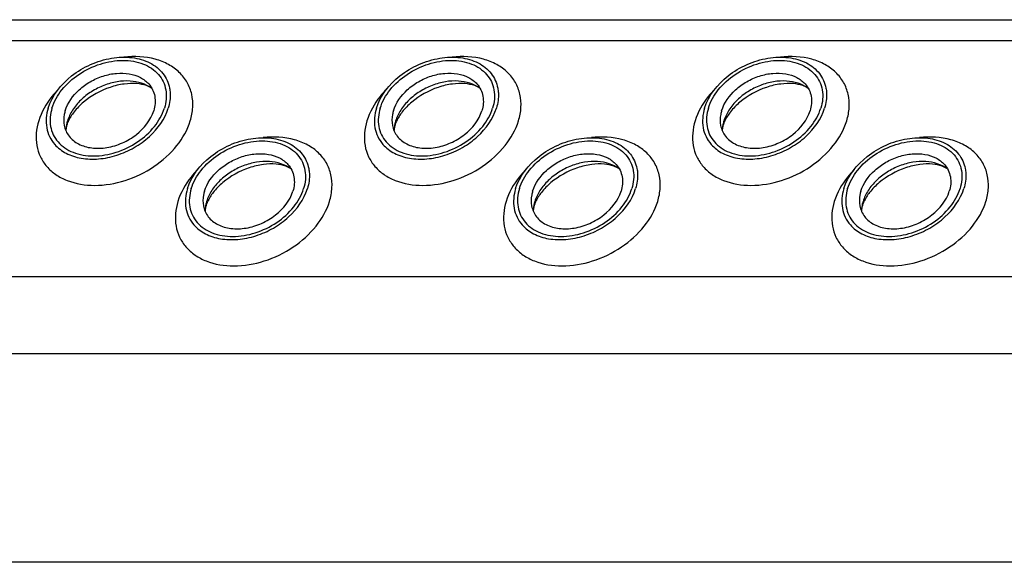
# Model space of a CAD drawing. Header units: millimetres. Extents: x 0 to 2100, y 0 to 2970.
# Tile 12 of 18: x 1179 to 1250, y 1155 to 1195. Entities that reach past the tile are written whole.
import ezdxf

# ---------------------------------------------------------------- set-up
doc = ezdxf.new("R2010")
doc.units = ezdxf.units.MM
doc.header["$LTSCALE"] = 193.6
doc.layers.get('0').update_dxf_attribs({"linetype": 'CONTINUOUS'})

msp = doc.modelspace()

# ---------------------------------------------------------------- linework, layer by layer
at = {"color": 7, "linetype": 'CONTINUOUS'}
for p, q in [((897.434, 1194.966), (1352.614, 1194.966)), ((1372.045, 1155.37), (916.865, 1155.37))]:
    msp.add_line(p, q, dxfattribs=at)
at = {"color": 9, "linetype": 'CONTINUOUS'}
for p, q in [((898.177, 1193.452), (1353.356, 1193.452)), ((906.634, 1176.219), (1361.813, 1176.219)), ((909.391, 1170.599), (1364.571, 1170.599))]:
    msp.add_line(p, q, dxfattribs=at)
at = {"color": 7, "linetype": 'CONTINUOUS'}
for centre, radius, start, end in [((1184.738, 1186.773), 2.719, 162.78547, 168.6403), ((1208.668, 1186.773), 2.719, 162.78547, 168.6403), ((1232.598, 1186.773), 2.719, 162.78547, 168.6403), ((1184.607, 1186.801), 2.585, 168.6859, 169.25326), ((1208.537, 1186.801), 2.585, 168.6859, 169.25326), ((1232.467, 1186.801), 2.585, 168.6859, 169.25326), ((1194.887, 1180.898), 2.719, 162.78547, 168.6403), ((1218.817, 1180.898), 2.719, 162.78547, 168.6403), ((1242.747, 1180.898), 2.719, 162.78547, 168.6403), ((1194.756, 1180.926), 2.585, 168.6859, 169.25326), ((1218.686, 1180.926), 2.585, 168.6859, 169.25326), ((1242.616, 1180.926), 2.585, 168.6859, 169.25326)]:
    msp.add_arc(centre, radius, start, end, dxfattribs=at)
for points, knots in [([(1180.738, 1188.51), (1181.024, 1189.436), (1182.041, 1190.703), (1183.797, 1191.748), (1185.316, 1192.216), (1186.818, 1192.274), (1188.154, 1191.906), (1189.169, 1191.115), (1189.512, 1190.358), (1189.587, 1189.976)], [0, 0, 0, 0, 0.256023, 0.397887, 0.538537, 0.670709, 0.789982, 0.897281, 1, 1, 1, 1]), ([(1181.014, 1188.51), (1181.163, 1188.993), (1181.706, 1189.943), (1182.948, 1191.052), (1184.494, 1191.8), (1186.133, 1192.081), (1187.653, 1191.851), (1188.664, 1191.191), (1189.145, 1190.458), (1189.411, 1189.623), (1189.343, 1188.936), (1189.211, 1188.51)], [0, 0, 0, 0, 0.126005, 0.265198, 0.409334, 0.548109, 0.673462, 0.783988, 0.836431, 0.88895, 1, 1, 1, 1]), ([(1204.667, 1188.51), (1204.954, 1189.436), (1205.971, 1190.703), (1207.727, 1191.748), (1209.245, 1192.216), (1210.748, 1192.274), (1212.084, 1191.906), (1213.099, 1191.115), (1213.442, 1190.358), (1213.517, 1189.976)], [0, 0, 0, 0, 0.256023, 0.397887, 0.538537, 0.670709, 0.789982, 0.897281, 1, 1, 1, 1]), ([(1204.944, 1188.51), (1205.093, 1188.993), (1205.636, 1189.943), (1206.878, 1191.052), (1208.424, 1191.8), (1210.063, 1192.081), (1211.582, 1191.851), (1212.594, 1191.191), (1213.075, 1190.458), (1213.341, 1189.623), (1213.273, 1188.936), (1213.141, 1188.51)], [0, 0, 0, 0, 0.126005, 0.265198, 0.409334, 0.548109, 0.673462, 0.783988, 0.836431, 0.88895, 1, 1, 1, 1]), ([(1228.597, 1188.51), (1228.883, 1189.436), (1229.901, 1190.703), (1231.657, 1191.748), (1233.175, 1192.216), (1234.677, 1192.274), (1236.014, 1191.906), (1237.029, 1191.115), (1237.372, 1190.358), (1237.446, 1189.976)], [0, 0, 0, 0, 0.256023, 0.397887, 0.538537, 0.670709, 0.789982, 0.897281, 1, 1, 1, 1]), ([(1228.874, 1188.51), (1229.023, 1188.993), (1229.566, 1189.943), (1230.808, 1191.052), (1232.353, 1191.8), (1233.993, 1192.081), (1235.512, 1191.851), (1236.524, 1191.191), (1237.005, 1190.458), (1237.271, 1189.623), (1237.203, 1188.936), (1237.071, 1188.51)], [0, 0, 0, 0, 0.126005, 0.265198, 0.409334, 0.548109, 0.673462, 0.783988, 0.836431, 0.88895, 1, 1, 1, 1]), ([(1181.98, 1188.323), (1182.16, 1188.904), (1182.747, 1189.716), (1183.791, 1190.47), (1184.722, 1190.884), (1185.692, 1191.086), (1186.628, 1191.06), (1187.454, 1190.803), (1187.9, 1190.469), (1188.071, 1190.275)], [0, 0, 0, 0, 0.246125, 0.38243, 0.520512, 0.654784, 0.780538, 0.895274, 1, 1, 1, 1]), ([(1205.91, 1188.323), (1206.09, 1188.904), (1206.677, 1189.716), (1207.721, 1190.47), (1208.652, 1190.884), (1209.622, 1191.086), (1210.558, 1191.06), (1211.384, 1190.803), (1211.83, 1190.469), (1212.001, 1190.275)], [0, 0, 0, 0, 0.246125, 0.38243, 0.520512, 0.654784, 0.780538, 0.895274, 1, 1, 1, 1]), ([(1229.84, 1188.323), (1230.02, 1188.904), (1230.606, 1189.716), (1231.651, 1190.47), (1232.582, 1190.884), (1233.552, 1191.086), (1234.488, 1191.06), (1235.314, 1190.803), (1235.76, 1190.469), (1235.931, 1190.275)], [0, 0, 0, 0, 0.246125, 0.38243, 0.520512, 0.654784, 0.780538, 0.895274, 1, 1, 1, 1]), ([(1188.297, 1189.95), (1187.852, 1190.283), (1186.952, 1190.543), (1185.747, 1190.465), (1184.785, 1190.199), (1183.883, 1189.744), (1183.101, 1189.133), (1182.495, 1188.408), (1182.227, 1187.855), (1182.141, 1187.577)], [0, 0, 0, 0, 0.223873, 0.351612, 0.485909, 0.622361, 0.75614, 0.882948, 1, 1, 1, 1]), ([(1188.297, 1189.95), (1188.179, 1190.039), (1187.826, 1190.205), (1187.14, 1190.333), (1186.233, 1190.298), (1184.864, 1189.969), (1183.582, 1189.26), (1182.637, 1188.305), (1182.31, 1187.793), (1182.199, 1187.548)], [0, 0, 0, 0, 0.061795, 0.160627, 0.290202, 0.439233, 0.74844, 0.88739, 1, 1, 1, 1]), ([(1188.071, 1190.275), (1188.182, 1190.15), (1188.371, 1189.868), (1188.585, 1189.207), (1188.532, 1188.661), (1188.428, 1188.323)], [0, 0, 0, 0, 0.242965, 0.486066, 1, 1, 1, 1]), ([(1212.227, 1189.95), (1211.781, 1190.283), (1210.882, 1190.543), (1209.677, 1190.465), (1208.715, 1190.199), (1207.813, 1189.744), (1207.03, 1189.133), (1206.425, 1188.408), (1206.157, 1187.855), (1206.071, 1187.577)], [0, 0, 0, 0, 0.223873, 0.351612, 0.485909, 0.622361, 0.75614, 0.882948, 1, 1, 1, 1]), ([(1212.227, 1189.95), (1212.109, 1190.039), (1211.756, 1190.205), (1211.07, 1190.333), (1210.163, 1190.298), (1208.794, 1189.969), (1207.512, 1189.26), (1206.566, 1188.305), (1206.239, 1187.793), (1206.129, 1187.548)], [0, 0, 0, 0, 0.061795, 0.160627, 0.290202, 0.439233, 0.74844, 0.88739, 1, 1, 1, 1]), ([(1212.001, 1190.275), (1212.112, 1190.15), (1212.301, 1189.868), (1212.515, 1189.207), (1212.462, 1188.661), (1212.358, 1188.323)], [0, 0, 0, 0, 0.242965, 0.486066, 1, 1, 1, 1]), ([(1236.156, 1189.95), (1235.711, 1190.283), (1234.812, 1190.543), (1233.606, 1190.465), (1232.645, 1190.199), (1231.743, 1189.744), (1230.96, 1189.133), (1230.355, 1188.408), (1230.086, 1187.855), (1230.001, 1187.577)], [0, 0, 0, 0, 0.223873, 0.351612, 0.485909, 0.622361, 0.75614, 0.882948, 1, 1, 1, 1]), ([(1236.156, 1189.95), (1236.038, 1190.039), (1235.686, 1190.205), (1235, 1190.333), (1234.093, 1190.298), (1232.724, 1189.969), (1231.442, 1189.26), (1230.496, 1188.305), (1230.169, 1187.793), (1230.059, 1187.548)], [0, 0, 0, 0, 0.061795, 0.160627, 0.290202, 0.439233, 0.74844, 0.88739, 1, 1, 1, 1]), ([(1235.931, 1190.275), (1236.041, 1190.15), (1236.231, 1189.868), (1236.445, 1189.207), (1236.392, 1188.661), (1236.288, 1188.323)], [0, 0, 0, 0, 0.242965, 0.486066, 1, 1, 1, 1]), ([(1189.587, 1189.976), (1189.609, 1189.859), (1189.671, 1189.369), (1189.598, 1188.867), (1189.488, 1188.51)], [0, 0, 0, 0, 0.240827, 1, 1, 1, 1]), ([(1213.517, 1189.976), (1213.539, 1189.859), (1213.601, 1189.369), (1213.528, 1188.867), (1213.417, 1188.51)], [0, 0, 0, 0, 0.240827, 1, 1, 1, 1]), ([(1237.446, 1189.976), (1237.469, 1189.859), (1237.531, 1189.369), (1237.458, 1188.867), (1237.347, 1188.51)], [0, 0, 0, 0, 0.240827, 1, 1, 1, 1]), ([(1180.738, 1188.51), (1180.596, 1188.053), (1180.524, 1187.315), (1180.812, 1186.42), (1181.066, 1186.038), (1181.215, 1185.868)], [0, 0, 0, 0, 0.513998, 0.757111, 1, 1, 1, 1]), ([(1181.014, 1188.51), (1180.882, 1188.084), (1180.814, 1187.396), (1181.08, 1186.561), (1181.561, 1185.829), (1182.573, 1185.168), (1184.092, 1184.938), (1185.732, 1185.219), (1187.277, 1185.967), (1188.519, 1187.076), (1189.062, 1188.026), (1189.211, 1188.51)], [0, 0, 0, 0, 0.11105, 0.163569, 0.216012, 0.326538, 0.451891, 0.590666, 0.734802, 0.873995, 1, 1, 1, 1]), ([(1181.215, 1185.868), (1181.447, 1185.604), (1182.051, 1185.148), (1183.172, 1184.797), (1184.442, 1184.759), (1185.761, 1185.032), (1187.026, 1185.593), (1188.446, 1186.617), (1189.244, 1187.72), (1189.488, 1188.51)], [0, 0, 0, 0, 0.104679, 0.219356, 0.345073, 0.479343, 0.617452, 0.753801, 1, 1, 1, 1]), ([(1181.98, 1188.323), (1181.952, 1188.233), (1181.864, 1187.883), (1181.856, 1187.511), (1181.906, 1187.25)], [0, 0, 0, 0, 0.262253, 1, 1, 1, 1]), ([(1181.906, 1187.25), (1181.96, 1186.968), (1182.211, 1186.408), (1182.958, 1185.823), (1183.942, 1185.55), (1185.05, 1185.591), (1186.17, 1185.936), (1187.466, 1186.706), (1188.217, 1187.64), (1188.428, 1188.323)], [0, 0, 0, 0, 0.102742, 0.21, 0.32922, 0.461363, 0.602021, 0.743916, 1, 1, 1, 1]), ([(1204.667, 1188.51), (1204.526, 1188.053), (1204.454, 1187.315), (1204.742, 1186.42), (1204.996, 1186.038), (1205.145, 1185.868)], [0, 0, 0, 0, 0.513998, 0.757111, 1, 1, 1, 1]), ([(1204.944, 1188.51), (1204.812, 1188.084), (1204.744, 1187.396), (1205.01, 1186.561), (1205.491, 1185.829), (1206.502, 1185.168), (1208.022, 1184.938), (1209.661, 1185.219), (1211.207, 1185.967), (1212.449, 1187.076), (1212.992, 1188.026), (1213.141, 1188.51)], [0, 0, 0, 0, 0.11105, 0.163569, 0.216012, 0.326538, 0.451891, 0.590666, 0.734802, 0.873995, 1, 1, 1, 1]), ([(1205.145, 1185.868), (1205.377, 1185.604), (1205.981, 1185.148), (1207.102, 1184.797), (1208.372, 1184.759), (1209.691, 1185.032), (1210.955, 1185.593), (1212.376, 1186.617), (1213.174, 1187.72), (1213.417, 1188.51)], [0, 0, 0, 0, 0.104679, 0.219356, 0.345073, 0.479343, 0.617452, 0.753801, 1, 1, 1, 1]), ([(1205.91, 1188.323), (1205.882, 1188.233), (1205.794, 1187.883), (1205.786, 1187.511), (1205.836, 1187.25)], [0, 0, 0, 0, 0.262253, 1, 1, 1, 1]), ([(1205.836, 1187.25), (1205.89, 1186.968), (1206.141, 1186.408), (1206.888, 1185.823), (1207.872, 1185.55), (1208.98, 1185.591), (1210.1, 1185.936), (1211.396, 1186.706), (1212.147, 1187.64), (1212.358, 1188.323)], [0, 0, 0, 0, 0.102742, 0.21, 0.32922, 0.461363, 0.602021, 0.743916, 1, 1, 1, 1]), ([(1228.597, 1188.51), (1228.456, 1188.053), (1228.384, 1187.315), (1228.672, 1186.42), (1228.926, 1186.038), (1229.075, 1185.868)], [0, 0, 0, 0, 0.513998, 0.757111, 1, 1, 1, 1]), ([(1228.874, 1188.51), (1228.742, 1188.084), (1228.673, 1187.396), (1228.94, 1186.561), (1229.42, 1185.829), (1230.432, 1185.168), (1231.952, 1184.938), (1233.591, 1185.219), (1235.137, 1185.967), (1236.379, 1187.076), (1236.922, 1188.026), (1237.071, 1188.51)], [0, 0, 0, 0, 0.11105, 0.163569, 0.216012, 0.326538, 0.451891, 0.590666, 0.734802, 0.873995, 1, 1, 1, 1]), ([(1229.075, 1185.868), (1229.307, 1185.604), (1229.911, 1185.148), (1231.032, 1184.797), (1232.302, 1184.759), (1233.621, 1185.032), (1234.885, 1185.593), (1236.306, 1186.617), (1237.103, 1187.72), (1237.347, 1188.51)], [0, 0, 0, 0, 0.104679, 0.219356, 0.345073, 0.479343, 0.617452, 0.753801, 1, 1, 1, 1]), ([(1229.84, 1188.323), (1229.812, 1188.233), (1229.724, 1187.883), (1229.716, 1187.511), (1229.766, 1187.25)], [0, 0, 0, 0, 0.262253, 1, 1, 1, 1]), ([(1229.766, 1187.25), (1229.82, 1186.968), (1230.071, 1186.408), (1230.818, 1185.823), (1231.802, 1185.55), (1232.91, 1185.591), (1234.03, 1185.936), (1235.326, 1186.706), (1236.076, 1187.64), (1236.288, 1188.323)], [0, 0, 0, 0, 0.102742, 0.21, 0.32922, 0.461363, 0.602021, 0.743916, 1, 1, 1, 1]), ([(1182.199, 1187.548), (1182.189, 1187.525), (1182.15, 1187.437), (1182.117, 1187.346), (1182.096, 1187.279)], [0, 0, 0, 0, 0.268571, 1, 1, 1, 1]), ([(1206.129, 1187.548), (1206.118, 1187.525), (1206.08, 1187.437), (1206.047, 1187.346), (1206.026, 1187.279)], [0, 0, 0, 0, 0.268571, 1, 1, 1, 1]), ([(1230.059, 1187.548), (1230.048, 1187.525), (1230.01, 1187.437), (1229.977, 1187.346), (1229.956, 1187.279)], [0, 0, 0, 0, 0.268571, 1, 1, 1, 1]), ([(1182.096, 1187.279), (1182.084, 1187.239), (1182.048, 1187.106), (1182.026, 1186.968), (1182.025, 1186.873)], [0, 0, 0, 0, 0.304481, 1, 1, 1, 1]), ([(1206.026, 1187.279), (1206.014, 1187.239), (1205.977, 1187.106), (1205.956, 1186.968), (1205.955, 1186.873)], [0, 0, 0, 0, 0.304481, 1, 1, 1, 1]), ([(1229.956, 1187.279), (1229.944, 1187.239), (1229.907, 1187.106), (1229.886, 1186.968), (1229.885, 1186.873)], [0, 0, 0, 0, 0.304481, 1, 1, 1, 1]), ([(1190.887, 1182.635), (1191.173, 1183.561), (1192.19, 1184.828), (1193.946, 1185.873), (1195.465, 1186.341), (1196.967, 1186.399), (1198.303, 1186.031), (1199.318, 1185.24), (1199.662, 1184.483), (1199.736, 1184.101)], [0, 0, 0, 0, 0.256023, 0.397887, 0.538537, 0.670709, 0.789982, 0.897281, 1, 1, 1, 1]), ([(1191.163, 1182.635), (1191.313, 1183.118), (1191.855, 1184.068), (1193.098, 1185.177), (1194.643, 1185.925), (1196.282, 1186.206), (1197.802, 1185.976), (1198.814, 1185.316), (1199.295, 1184.583), (1199.561, 1183.748), (1199.492, 1183.061), (1199.361, 1182.635)], [0, 0, 0, 0, 0.126005, 0.265198, 0.409334, 0.548109, 0.673462, 0.783988, 0.836431, 0.88895, 1, 1, 1, 1]), ([(1214.817, 1182.635), (1215.103, 1183.561), (1216.12, 1184.828), (1217.876, 1185.873), (1219.395, 1186.341), (1220.897, 1186.399), (1222.233, 1186.031), (1223.248, 1185.24), (1223.591, 1184.483), (1223.666, 1184.101)], [0, 0, 0, 0, 0.256023, 0.397887, 0.538537, 0.670709, 0.789982, 0.897281, 1, 1, 1, 1]), ([(1215.093, 1182.635), (1215.243, 1183.118), (1215.785, 1184.068), (1217.028, 1185.177), (1218.573, 1185.925), (1220.212, 1186.206), (1221.732, 1185.976), (1222.744, 1185.316), (1223.225, 1184.583), (1223.491, 1183.748), (1223.422, 1183.061), (1223.291, 1182.635)], [0, 0, 0, 0, 0.126005, 0.265198, 0.409334, 0.548109, 0.673462, 0.783988, 0.836431, 0.88895, 1, 1, 1, 1]), ([(1238.747, 1182.635), (1239.033, 1183.561), (1240.05, 1184.828), (1241.806, 1185.873), (1243.325, 1186.341), (1244.827, 1186.399), (1246.163, 1186.031), (1247.178, 1185.24), (1247.521, 1184.483), (1247.596, 1184.101)], [0, 0, 0, 0, 0.256023, 0.397887, 0.538537, 0.670709, 0.789982, 0.897281, 1, 1, 1, 1]), ([(1239.023, 1182.635), (1239.172, 1183.118), (1239.715, 1184.068), (1240.957, 1185.177), (1242.503, 1185.925), (1244.142, 1186.206), (1245.662, 1185.976), (1246.674, 1185.316), (1247.155, 1184.583), (1247.421, 1183.748), (1247.352, 1183.061), (1247.22, 1182.635)], [0, 0, 0, 0, 0.126005, 0.265198, 0.409334, 0.548109, 0.673462, 0.783988, 0.836431, 0.88895, 1, 1, 1, 1]), ([(1192.13, 1182.448), (1192.309, 1183.029), (1192.896, 1183.841), (1193.941, 1184.595), (1194.871, 1185.009), (1195.842, 1185.211), (1196.777, 1185.185), (1197.603, 1184.928), (1198.049, 1184.594), (1198.221, 1184.4)], [0, 0, 0, 0, 0.246125, 0.38243, 0.520512, 0.654784, 0.780538, 0.895274, 1, 1, 1, 1]), ([(1198.446, 1184.075), (1198.001, 1184.408), (1197.102, 1184.668), (1195.896, 1184.59), (1194.934, 1184.325), (1194.032, 1183.869), (1193.25, 1183.258), (1192.644, 1182.533), (1192.376, 1181.98), (1192.29, 1181.702)], [0, 0, 0, 0, 0.223873, 0.351612, 0.485909, 0.622361, 0.75614, 0.882948, 1, 1, 1, 1]), ([(1216.06, 1182.448), (1216.239, 1183.029), (1216.826, 1183.841), (1217.871, 1184.595), (1218.801, 1185.009), (1219.772, 1185.211), (1220.707, 1185.185), (1221.533, 1184.928), (1221.979, 1184.594), (1222.15, 1184.4)], [0, 0, 0, 0, 0.246125, 0.38243, 0.520512, 0.654784, 0.780538, 0.895274, 1, 1, 1, 1]), ([(1222.376, 1184.075), (1221.931, 1184.408), (1221.032, 1184.668), (1219.826, 1184.59), (1218.864, 1184.325), (1217.962, 1183.869), (1217.18, 1183.258), (1216.574, 1182.533), (1216.306, 1181.98), (1216.22, 1181.702)], [0, 0, 0, 0, 0.223873, 0.351612, 0.485909, 0.622361, 0.75614, 0.882948, 1, 1, 1, 1]), ([(1239.99, 1182.448), (1240.169, 1183.029), (1240.756, 1183.841), (1241.801, 1184.595), (1242.731, 1185.009), (1243.702, 1185.211), (1244.637, 1185.185), (1245.463, 1184.928), (1245.909, 1184.594), (1246.08, 1184.4)], [0, 0, 0, 0, 0.246125, 0.38243, 0.520512, 0.654784, 0.780538, 0.895274, 1, 1, 1, 1]), ([(1246.306, 1184.075), (1245.861, 1184.408), (1244.962, 1184.668), (1243.756, 1184.59), (1242.794, 1184.325), (1241.892, 1183.869), (1241.11, 1183.258), (1240.504, 1182.533), (1240.236, 1181.98), (1240.15, 1181.702)], [0, 0, 0, 0, 0.223873, 0.351612, 0.485909, 0.622361, 0.75614, 0.882948, 1, 1, 1, 1]), ([(1198.446, 1184.075), (1198.328, 1184.164), (1197.976, 1184.33), (1197.289, 1184.458), (1196.382, 1184.424), (1195.013, 1184.094), (1193.731, 1183.385), (1192.786, 1182.43), (1192.459, 1181.918), (1192.349, 1181.673)], [0, 0, 0, 0, 0.061795, 0.160627, 0.290202, 0.439233, 0.74844, 0.88739, 1, 1, 1, 1]), ([(1198.221, 1184.4), (1198.331, 1184.275), (1198.52, 1183.993), (1198.735, 1183.332), (1198.682, 1182.786), (1198.577, 1182.448)], [0, 0, 0, 0, 0.242965, 0.486066, 1, 1, 1, 1]), ([(1199.736, 1184.101), (1199.759, 1183.985), (1199.82, 1183.494), (1199.748, 1182.992), (1199.637, 1182.635)], [0, 0, 0, 0, 0.240827, 1, 1, 1, 1]), ([(1222.376, 1184.075), (1222.258, 1184.164), (1221.906, 1184.33), (1221.219, 1184.458), (1220.312, 1184.424), (1218.943, 1184.094), (1217.661, 1183.385), (1216.716, 1182.43), (1216.389, 1181.918), (1216.278, 1181.673)], [0, 0, 0, 0, 0.061795, 0.160627, 0.290202, 0.439233, 0.74844, 0.88739, 1, 1, 1, 1]), ([(1222.15, 1184.4), (1222.261, 1184.275), (1222.45, 1183.993), (1222.665, 1183.332), (1222.611, 1182.786), (1222.507, 1182.448)], [0, 0, 0, 0, 0.242965, 0.486066, 1, 1, 1, 1]), ([(1223.666, 1184.101), (1223.689, 1183.985), (1223.75, 1183.494), (1223.677, 1182.992), (1223.567, 1182.635)], [0, 0, 0, 0, 0.240827, 1, 1, 1, 1]), ([(1246.306, 1184.075), (1246.188, 1184.164), (1245.835, 1184.33), (1245.149, 1184.458), (1244.242, 1184.424), (1242.873, 1184.094), (1241.591, 1183.385), (1240.646, 1182.43), (1240.319, 1181.918), (1240.208, 1181.673)], [0, 0, 0, 0, 0.061795, 0.160627, 0.290202, 0.439233, 0.74844, 0.88739, 1, 1, 1, 1]), ([(1246.08, 1184.4), (1246.191, 1184.275), (1246.38, 1183.993), (1246.595, 1183.332), (1246.541, 1182.786), (1246.437, 1182.448)], [0, 0, 0, 0, 0.242965, 0.486066, 1, 1, 1, 1]), ([(1247.596, 1184.101), (1247.619, 1183.985), (1247.68, 1183.494), (1247.607, 1182.992), (1247.497, 1182.635)], [0, 0, 0, 0, 0.240827, 1, 1, 1, 1]), ([(1190.887, 1182.635), (1190.746, 1182.178), (1190.673, 1181.44), (1190.961, 1180.545), (1191.216, 1180.163), (1191.365, 1179.993)], [0, 0, 0, 0, 0.513998, 0.757111, 1, 1, 1, 1]), ([(1191.163, 1182.635), (1191.032, 1182.209), (1190.963, 1181.521), (1191.229, 1180.686), (1191.71, 1179.954), (1192.722, 1179.294), (1194.242, 1179.063), (1195.881, 1179.344), (1197.426, 1180.092), (1198.669, 1181.201), (1199.211, 1182.151), (1199.361, 1182.635)], [0, 0, 0, 0, 0.11105, 0.163569, 0.216012, 0.326538, 0.451891, 0.590666, 0.734802, 0.873995, 1, 1, 1, 1]), ([(1191.365, 1179.993), (1191.596, 1179.729), (1192.2, 1179.273), (1193.321, 1178.922), (1194.592, 1178.884), (1195.91, 1179.157), (1197.175, 1179.718), (1198.595, 1180.742), (1199.393, 1181.845), (1199.637, 1182.635)], [0, 0, 0, 0, 0.104679, 0.219356, 0.345073, 0.479343, 0.617452, 0.753801, 1, 1, 1, 1]), ([(1192.13, 1182.448), (1192.102, 1182.358), (1192.013, 1182.008), (1192.005, 1181.636), (1192.055, 1181.375)], [0, 0, 0, 0, 0.262253, 1, 1, 1, 1]), ([(1192.055, 1181.375), (1192.109, 1181.093), (1192.36, 1180.533), (1193.107, 1179.948), (1194.092, 1179.675), (1195.2, 1179.716), (1196.32, 1180.061), (1197.615, 1180.831), (1198.366, 1181.765), (1198.577, 1182.448)], [0, 0, 0, 0, 0.102742, 0.21, 0.32922, 0.461363, 0.602021, 0.743916, 1, 1, 1, 1]), ([(1214.817, 1182.635), (1214.676, 1182.178), (1214.603, 1181.44), (1214.891, 1180.545), (1215.146, 1180.163), (1215.295, 1179.993)], [0, 0, 0, 0, 0.513998, 0.757111, 1, 1, 1, 1]), ([(1215.093, 1182.635), (1214.962, 1182.209), (1214.893, 1181.521), (1215.159, 1180.686), (1215.64, 1179.954), (1216.652, 1179.294), (1218.172, 1179.063), (1219.811, 1179.344), (1221.356, 1180.092), (1222.599, 1181.201), (1223.141, 1182.151), (1223.291, 1182.635)], [0, 0, 0, 0, 0.11105, 0.163569, 0.216012, 0.326538, 0.451891, 0.590666, 0.734802, 0.873995, 1, 1, 1, 1]), ([(1215.295, 1179.993), (1215.526, 1179.729), (1216.13, 1179.273), (1217.251, 1178.922), (1218.522, 1178.884), (1219.84, 1179.157), (1221.105, 1179.718), (1222.525, 1180.742), (1223.323, 1181.845), (1223.567, 1182.635)], [0, 0, 0, 0, 0.104679, 0.219356, 0.345073, 0.479343, 0.617452, 0.753801, 1, 1, 1, 1]), ([(1216.06, 1182.448), (1216.032, 1182.358), (1215.943, 1182.008), (1215.935, 1181.636), (1215.985, 1181.375)], [0, 0, 0, 0, 0.262253, 1, 1, 1, 1]), ([(1215.985, 1181.375), (1216.039, 1181.093), (1216.29, 1180.533), (1217.037, 1179.948), (1218.022, 1179.675), (1219.129, 1179.716), (1220.25, 1180.061), (1221.545, 1180.831), (1222.296, 1181.765), (1222.507, 1182.448)], [0, 0, 0, 0, 0.102742, 0.21, 0.32922, 0.461363, 0.602021, 0.743916, 1, 1, 1, 1]), ([(1238.747, 1182.635), (1238.605, 1182.178), (1238.533, 1181.44), (1238.821, 1180.545), (1239.075, 1180.163), (1239.224, 1179.993)], [0, 0, 0, 0, 0.513998, 0.757111, 1, 1, 1, 1]), ([(1239.023, 1182.635), (1238.891, 1182.209), (1238.823, 1181.521), (1239.089, 1180.686), (1239.57, 1179.954), (1240.582, 1179.294), (1242.101, 1179.063), (1243.741, 1179.344), (1245.286, 1180.092), (1246.528, 1181.201), (1247.071, 1182.151), (1247.22, 1182.635)], [0, 0, 0, 0, 0.11105, 0.163569, 0.216012, 0.326538, 0.451891, 0.590666, 0.734802, 0.873995, 1, 1, 1, 1]), ([(1239.224, 1179.993), (1239.456, 1179.729), (1240.06, 1179.273), (1241.181, 1178.922), (1242.452, 1178.884), (1243.77, 1179.157), (1245.035, 1179.718), (1246.455, 1180.742), (1247.253, 1181.845), (1247.497, 1182.635)], [0, 0, 0, 0, 0.104679, 0.219356, 0.345073, 0.479343, 0.617452, 0.753801, 1, 1, 1, 1]), ([(1239.99, 1182.448), (1239.962, 1182.358), (1239.873, 1182.008), (1239.865, 1181.636), (1239.915, 1181.375)], [0, 0, 0, 0, 0.262253, 1, 1, 1, 1]), ([(1239.915, 1181.375), (1239.969, 1181.093), (1240.22, 1180.533), (1240.967, 1179.948), (1241.952, 1179.675), (1243.059, 1179.716), (1244.18, 1180.061), (1245.475, 1180.831), (1246.226, 1181.765), (1246.437, 1182.448)], [0, 0, 0, 0, 0.102742, 0.21, 0.32922, 0.461363, 0.602021, 0.743916, 1, 1, 1, 1]), ([(1192.349, 1181.673), (1192.338, 1181.65), (1192.3, 1181.562), (1192.267, 1181.471), (1192.246, 1181.404)], [0, 0, 0, 0, 0.268571, 1, 1, 1, 1]), ([(1216.278, 1181.673), (1216.268, 1181.65), (1216.23, 1181.562), (1216.196, 1181.471), (1216.176, 1181.404)], [0, 0, 0, 0, 0.268571, 1, 1, 1, 1]), ([(1240.208, 1181.673), (1240.198, 1181.65), (1240.16, 1181.562), (1240.126, 1181.471), (1240.106, 1181.404)], [0, 0, 0, 0, 0.268571, 1, 1, 1, 1]), ([(1192.246, 1181.404), (1192.233, 1181.364), (1192.197, 1181.231), (1192.176, 1181.093), (1192.174, 1180.998)], [0, 0, 0, 0, 0.304481, 1, 1, 1, 1]), ([(1216.176, 1181.404), (1216.163, 1181.364), (1216.127, 1181.231), (1216.106, 1181.093), (1216.104, 1180.998)], [0, 0, 0, 0, 0.304481, 1, 1, 1, 1]), ([(1240.106, 1181.404), (1240.093, 1181.364), (1240.057, 1181.231), (1240.036, 1181.093), (1240.034, 1180.998)], [0, 0, 0, 0, 0.304481, 1, 1, 1, 1])]:
    msp.add_open_spline(points, degree=3, knots=knots, dxfattribs=at)
at = {"color": 9, "linetype": 'CONTINUOUS'}
for points, knots in [([(1191.097, 1187.577), (1191.196, 1187.899), (1191.321, 1188.55), (1191.249, 1189.522), (1190.91, 1190.409), (1190.319, 1191.161), (1189.512, 1191.74), (1188.167, 1192.268), (1187.021, 1192.319), (1186.263, 1192.234)], [0, 0, 0, 0, 0.124532, 0.241854, 0.355538, 0.470156, 0.590017, 0.718045, 1, 1, 1, 1]), ([(1215.026, 1187.577), (1215.126, 1187.899), (1215.251, 1188.55), (1215.179, 1189.522), (1214.84, 1190.409), (1214.249, 1191.161), (1213.442, 1191.74), (1212.097, 1192.268), (1210.951, 1192.319), (1210.193, 1192.234)], [0, 0, 0, 0, 0.124532, 0.241854, 0.355538, 0.470156, 0.590017, 0.718045, 1, 1, 1, 1]), ([(1238.956, 1187.577), (1239.056, 1187.899), (1239.181, 1188.55), (1239.109, 1189.522), (1238.77, 1190.409), (1238.179, 1191.161), (1237.372, 1191.74), (1236.026, 1192.268), (1234.881, 1192.319), (1234.122, 1192.234)], [0, 0, 0, 0, 0.124532, 0.241854, 0.355538, 0.470156, 0.590017, 0.718045, 1, 1, 1, 1]), ([(1181.488, 1189.904), (1181.318, 1189.731), (1180.71, 1189.044), (1180.243, 1188.222), (1180.044, 1187.577)], [0, 0, 0, 0, 0.26484, 1, 1, 1, 1]), ([(1205.418, 1189.904), (1205.248, 1189.731), (1204.64, 1189.044), (1204.173, 1188.222), (1203.974, 1187.577)], [0, 0, 0, 0, 0.26484, 1, 1, 1, 1]), ([(1229.348, 1189.904), (1229.178, 1189.731), (1228.57, 1189.044), (1228.103, 1188.222), (1227.904, 1187.577)], [0, 0, 0, 0, 0.26484, 1, 1, 1, 1]), ([(1180.044, 1187.577), (1179.866, 1187.003), (1179.774, 1186.076), (1180.132, 1184.95), (1180.612, 1184.221), (1181.286, 1183.629), (1182.432, 1183.034), (1184.196, 1182.759), (1186.404, 1183.141), (1188.489, 1184.149), (1190.163, 1185.644), (1190.895, 1186.925), (1191.097, 1187.577)], [0, 0, 0, 0, 0.110961, 0.163438, 0.215838, 0.269928, 0.32708, 0.452332, 0.590995, 0.735015, 0.874096, 1, 1, 1, 1]), ([(1203.974, 1187.577), (1203.796, 1187.003), (1203.704, 1186.076), (1204.062, 1184.95), (1204.542, 1184.221), (1205.215, 1183.629), (1206.362, 1183.034), (1208.126, 1182.759), (1210.334, 1183.141), (1212.418, 1184.149), (1214.093, 1185.644), (1214.825, 1186.925), (1215.026, 1187.577)], [0, 0, 0, 0, 0.110961, 0.163438, 0.215838, 0.269928, 0.32708, 0.452332, 0.590995, 0.735015, 0.874096, 1, 1, 1, 1]), ([(1227.904, 1187.577), (1227.726, 1187.003), (1227.634, 1186.076), (1227.992, 1184.95), (1228.472, 1184.221), (1229.145, 1183.629), (1230.292, 1183.034), (1232.056, 1182.759), (1234.264, 1183.141), (1236.348, 1184.149), (1238.023, 1185.644), (1238.755, 1186.925), (1238.956, 1187.577)], [0, 0, 0, 0, 0.110961, 0.163438, 0.215838, 0.269928, 0.32708, 0.452332, 0.590995, 0.735015, 0.874096, 1, 1, 1, 1]), ([(1201.246, 1181.702), (1201.345, 1182.024), (1201.47, 1182.675), (1201.399, 1183.647), (1201.059, 1184.534), (1200.469, 1185.286), (1199.662, 1185.865), (1198.316, 1186.393), (1197.171, 1186.444), (1196.412, 1186.359)], [0, 0, 0, 0, 0.124532, 0.241854, 0.355538, 0.470156, 0.590017, 0.718045, 1, 1, 1, 1]), ([(1225.176, 1181.702), (1225.275, 1182.024), (1225.4, 1182.675), (1225.329, 1183.647), (1224.989, 1184.534), (1224.399, 1185.286), (1223.592, 1185.865), (1222.246, 1186.393), (1221.101, 1186.444), (1220.342, 1186.359)], [0, 0, 0, 0, 0.124532, 0.241854, 0.355538, 0.470156, 0.590017, 0.718045, 1, 1, 1, 1]), ([(1249.106, 1181.702), (1249.205, 1182.024), (1249.33, 1182.675), (1249.259, 1183.647), (1248.919, 1184.534), (1248.328, 1185.286), (1247.521, 1185.865), (1246.176, 1186.393), (1245.03, 1186.444), (1244.272, 1186.359)], [0, 0, 0, 0, 0.124532, 0.241854, 0.355538, 0.470156, 0.590017, 0.718045, 1, 1, 1, 1]), ([(1191.637, 1184.029), (1191.467, 1183.856), (1190.859, 1183.169), (1190.392, 1182.347), (1190.193, 1181.702)], [0, 0, 0, 0, 0.26484, 1, 1, 1, 1]), ([(1215.567, 1184.029), (1215.397, 1183.856), (1214.789, 1183.169), (1214.322, 1182.347), (1214.123, 1181.702)], [0, 0, 0, 0, 0.26484, 1, 1, 1, 1]), ([(1239.497, 1184.029), (1239.327, 1183.856), (1238.719, 1183.169), (1238.252, 1182.347), (1238.053, 1181.702)], [0, 0, 0, 0, 0.26484, 1, 1, 1, 1]), ([(1190.193, 1181.702), (1190.016, 1181.128), (1189.923, 1180.201), (1190.282, 1179.075), (1190.762, 1178.346), (1191.435, 1177.754), (1192.581, 1177.159), (1194.346, 1176.884), (1196.554, 1177.266), (1198.638, 1178.274), (1200.313, 1179.769), (1201.045, 1181.05), (1201.246, 1181.702)], [0, 0, 0, 0, 0.110961, 0.163438, 0.215838, 0.269928, 0.32708, 0.452332, 0.590995, 0.735015, 0.874096, 1, 1, 1, 1]), ([(1214.123, 1181.702), (1213.946, 1181.128), (1213.853, 1180.201), (1214.212, 1179.075), (1214.692, 1178.346), (1215.365, 1177.754), (1216.511, 1177.159), (1218.276, 1176.884), (1220.483, 1177.266), (1222.568, 1178.274), (1224.243, 1179.769), (1224.974, 1181.05), (1225.176, 1181.702)], [0, 0, 0, 0, 0.110961, 0.163438, 0.215838, 0.269928, 0.32708, 0.452332, 0.590995, 0.735015, 0.874096, 1, 1, 1, 1]), ([(1238.053, 1181.702), (1237.875, 1181.128), (1237.783, 1180.201), (1238.142, 1179.075), (1238.621, 1178.346), (1239.295, 1177.754), (1240.441, 1177.159), (1242.206, 1176.884), (1244.413, 1177.266), (1246.498, 1178.274), (1248.173, 1179.769), (1248.904, 1181.05), (1249.106, 1181.702)], [0, 0, 0, 0, 0.110961, 0.163438, 0.215838, 0.269928, 0.32708, 0.452332, 0.590995, 0.735015, 0.874096, 1, 1, 1, 1])]:
    msp.add_open_spline(points, degree=3, knots=knots, dxfattribs=at)
at = {"color": 7, "linetype": 'CONTINUOUS'}
for points in [[(1182.068, 1187.283), (1182.042, 1187.148), (1182.027, 1187.01), (1182.025, 1186.873)], [(1205.997, 1187.283), (1205.972, 1187.148), (1205.957, 1187.01), (1205.955, 1186.873)], [(1229.927, 1187.283), (1229.902, 1187.148), (1229.887, 1187.01), (1229.885, 1186.873)], [(1192.217, 1181.408), (1192.191, 1181.273), (1192.176, 1181.135), (1192.174, 1180.998)], [(1216.147, 1181.408), (1216.121, 1181.273), (1216.106, 1181.135), (1216.104, 1180.998)], [(1240.077, 1181.408), (1240.051, 1181.273), (1240.036, 1181.135), (1240.034, 1180.998)]]:
    msp.add_open_spline(points, degree=3, dxfattribs=at)

doc.saveas('drawing.dxf')
